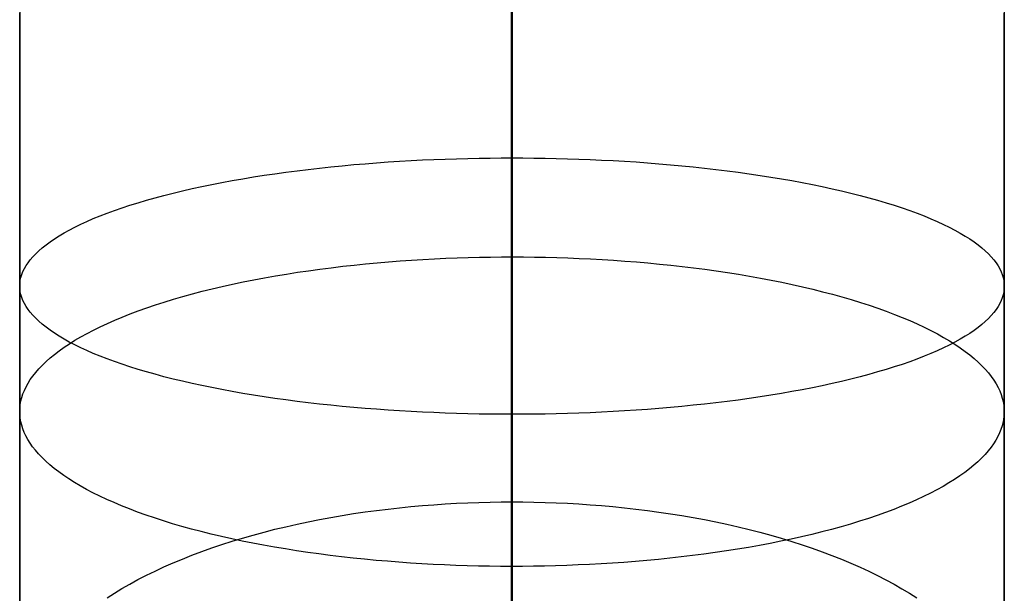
# Model space of a CAD drawing. Extents: x -37 to 483, y -973 to -253.
# Tile 60 of 197: x 210 to 236, y -917 to -902. Entities that reach past the tile are written whole.
import ezdxf

# ---------------------------------------------------------------- set-up
doc = ezdxf.new("R2010")
doc.units = 0
doc.layers.add('LIVELLO_03', color=5, linetype='CONTINUOUS')
doc.layers.add('PREDEFINITO', color=7, linetype='CONTINUOUS')

msp = doc.modelspace()

# ---------------------------------------------------------------- linework, layer by layer
at = {"layer": 'LIVELLO_03'}
for p, q in [((222.762, -900.556, 591.047), (222.762, -901.722, 591.158)), ((222.775, -901.944, 673.965), (222.775, -900.756, 674.189)), ((209.826, -901.167, 579.316), (209.826, -902.657, 579.43)), ((222.762, -901.131, 567.571), (222.762, -902.948, 567.672)), ((235.698, -901.169, 579.317), (235.698, -902.659, 579.43)), ((209.825, -902.891, 685.599), (209.825, -901.372, 685.855)), ((222.746, -903.188, 697.348), (222.747, -901.334, 697.621)), ((235.697, -902.9, 685.624), (235.697, -901.379, 685.88)), ((222.762, -901.722, 591.158), (222.762, -902.882, 591.295)), ((222.775, -903.126, 673.715), (222.775, -901.944, 673.965)), ((209.826, -902.657, 579.43), (209.826, -904.142, 579.576)), ((235.698, -902.659, 579.43), (235.698, -904.144, 579.576)), ((209.825, -904.404, 685.31), (209.825, -902.891, 685.599)), ((222.762, -902.882, 591.295), (222.762, -904.036, 591.457)), ((222.762, -902.948, 567.672), (222.762, -904.76, 567.813)), ((235.696, -904.414, 685.334), (235.697, -902.9, 685.624)), ((222.746, -905.035, 697.034), (222.746, -903.188, 697.348)), ((222.774, -904.303, 673.439), (222.775, -903.126, 673.715)), ((222.762, -904.036, 591.457), (222.761, -905.184, 591.645)), ((209.826, -904.142, 579.576), (209.826, -905.62, 579.754)), ((222.774, -905.472, 673.137), (222.774, -904.303, 673.439)), ((235.698, -904.144, 579.576), (235.698, -905.623, 579.754)), ((209.824, -905.911, 684.987), (209.825, -904.404, 685.31)), ((235.696, -905.922, 685.012), (235.696, -904.414, 685.334)), ((222.762, -904.76, 567.813), (222.762, -906.565, 567.994)), ((222.746, -906.875, 696.679), (222.746, -905.035, 697.034)), ((217.702, -905.452, 590.733), (218, -905.42, 590.842)), ((218, -905.42, 590.842), (218.299, -905.391, 590.942)), ((218.299, -905.391, 590.942), (218.599, -905.363, 591.036)), ((218.599, -905.363, 591.036), (218.9, -905.338, 591.123)), ((218.9, -905.338, 591.123), (219.202, -905.314, 591.203)), ((219.202, -905.314, 591.203), (219.504, -905.293, 591.276)), ((219.504, -905.293, 591.276), (219.805, -905.273, 591.342)), ((219.805, -905.273, 591.342), (220.107, -905.256, 591.401)), ((220.107, -905.256, 591.401), (220.407, -905.24, 591.454)), ((220.407, -905.24, 591.454), (220.707, -905.227, 591.499)), ((220.707, -905.227, 591.499), (221.006, -905.215, 591.539)), ((221.006, -905.215, 591.539), (221.303, -905.206, 591.572)), ((221.303, -905.206, 591.572), (221.599, -905.198, 591.598)), ((221.599, -905.198, 591.598), (221.893, -905.192, 591.619)), ((221.893, -905.192, 591.619), (222.185, -905.188, 591.633)), ((222.185, -905.188, 591.633), (222.474, -905.185, 591.642)), ((222.474, -905.185, 591.642), (222.761, -905.184, 591.645)), ((222.761, -905.184, 591.645), (222.761, -906.348, 591.862)), ((222.761, -905.184, 591.645), (223.048, -905.185, 591.642)), ((223.048, -905.185, 591.642), (223.338, -905.188, 591.633)), ((223.338, -905.188, 591.633), (223.63, -905.192, 591.619)), ((223.63, -905.192, 591.619), (223.924, -905.198, 591.598)), ((223.924, -905.198, 591.598), (224.219, -905.206, 591.572)), ((224.219, -905.206, 591.572), (224.517, -905.216, 591.539)), ((224.517, -905.216, 591.539), (224.815, -905.227, 591.5)), ((224.815, -905.227, 591.5), (225.115, -905.241, 591.454)), ((225.115, -905.241, 591.454), (225.416, -905.256, 591.401)), ((225.416, -905.256, 591.401), (225.717, -905.274, 591.342)), ((225.717, -905.274, 591.342), (226.019, -905.293, 591.276)), ((226.019, -905.293, 591.276), (226.321, -905.315, 591.203)), ((226.321, -905.315, 591.203), (226.622, -905.339, 591.123)), ((226.622, -905.339, 591.123), (226.923, -905.364, 591.037)), ((226.923, -905.364, 591.037), (227.224, -905.392, 590.943)), ((227.224, -905.392, 590.943), (227.523, -905.422, 590.842)), ((227.523, -905.422, 590.842), (227.821, -905.454, 590.734)), ((209.826, -905.62, 579.754), (209.825, -907.091, 579.964)), ((215.962, -905.687, 589.937), (216.245, -905.643, 590.087)), ((216.245, -905.643, 590.087), (216.531, -905.6, 590.231)), ((216.531, -905.6, 590.231), (216.82, -905.56, 590.367)), ((216.82, -905.56, 590.367), (217.112, -905.522, 590.496)), ((217.112, -905.522, 590.496), (217.406, -905.486, 590.618)), ((217.406, -905.486, 590.618), (217.702, -905.452, 590.733)), ((222.773, -906.635, 672.81), (222.774, -905.472, 673.137)), ((227.821, -905.454, 590.734), (228.117, -905.488, 590.618)), ((228.117, -905.488, 590.618), (228.411, -905.524, 590.496)), ((228.411, -905.524, 590.496), (228.703, -905.562, 590.367)), ((228.703, -905.562, 590.367), (228.992, -905.602, 590.231)), ((228.992, -905.602, 590.231), (229.278, -905.644, 590.087)), ((229.278, -905.644, 590.087), (229.561, -905.689, 589.937)), ((235.698, -905.623, 579.754), (235.697, -907.094, 579.965)), ((209.824, -907.41, 684.632), (209.824, -905.911, 684.987)), ((214.351, -905.993, 588.897), (214.608, -905.937, 589.087)), ((214.608, -905.937, 589.087), (214.87, -905.883, 589.27)), ((214.87, -905.883, 589.27), (215.136, -905.831, 589.446)), ((215.136, -905.831, 589.446), (215.407, -905.781, 589.617)), ((215.407, -905.781, 589.617), (215.683, -905.733, 589.78)), ((215.683, -905.733, 589.78), (215.962, -905.687, 589.937)), ((229.561, -905.689, 589.937), (229.84, -905.735, 589.78)), ((229.84, -905.735, 589.78), (230.115, -905.783, 589.617)), ((230.115, -905.783, 589.617), (230.386, -905.833, 589.447)), ((230.386, -905.833, 589.447), (230.653, -905.886, 589.27)), ((230.653, -905.886, 589.27), (230.915, -905.94, 589.087)), ((230.915, -905.94, 589.087), (231.172, -905.995, 588.898)), ((235.696, -907.422, 684.656), (235.696, -905.922, 685.012)), ((213.381, -906.233, 588.083), (213.614, -906.171, 588.295)), ((213.614, -906.171, 588.295), (213.854, -906.11, 588.501)), ((213.854, -906.11, 588.501), (214.1, -906.051, 588.702)), ((214.1, -906.051, 588.702), (214.351, -905.993, 588.897)), ((231.172, -905.995, 588.898), (231.423, -906.053, 588.702)), ((231.423, -906.053, 588.702), (231.669, -906.112, 588.501)), ((231.669, -906.112, 588.501), (231.908, -906.173, 588.295)), ((231.908, -906.173, 588.295), (232.142, -906.236, 588.083)), ((212.511, -906.498, 587.185), (212.718, -906.429, 587.416)), ((212.718, -906.429, 587.416), (212.932, -906.363, 587.643)), ((212.932, -906.363, 587.643), (213.153, -906.297, 587.865)), ((213.153, -906.297, 587.865), (213.381, -906.233, 588.083)), ((222.761, -906.348, 591.862), (222.761, -907.504, 592.105)), ((232.142, -906.236, 588.083), (232.369, -906.3, 587.866)), ((232.369, -906.3, 587.866), (232.59, -906.365, 587.643)), ((232.59, -906.365, 587.643), (232.804, -906.432, 587.416)), ((232.804, -906.432, 587.416), (233.011, -906.5, 587.185)), ((211.756, -906.782, 586.219), (211.934, -906.709, 586.466)), ((211.934, -906.709, 586.466), (212.119, -906.638, 586.709)), ((212.119, -906.638, 586.709), (212.312, -906.567, 586.949)), ((212.312, -906.567, 586.949), (212.511, -906.498, 587.185)), ((222.762, -906.565, 567.994), (222.762, -908.361, 568.213)), ((222.773, -907.788, 672.457), (222.773, -906.635, 672.81)), ((233.011, -906.5, 587.185), (233.211, -906.57, 586.949)), ((233.211, -906.57, 586.949), (233.404, -906.641, 586.71)), ((233.404, -906.641, 586.71), (233.589, -906.712, 586.466)), ((233.589, -906.712, 586.466), (233.766, -906.785, 586.219)), ((211.27, -907.006, 585.46), (211.425, -906.93, 585.716)), ((211.425, -906.93, 585.716), (211.587, -906.856, 585.969)), ((211.587, -906.856, 585.969), (211.756, -906.782, 586.219)), ((222.746, -908.707, 696.284), (222.746, -906.875, 696.679)), ((233.766, -906.785, 586.219), (233.936, -906.859, 585.969)), ((233.936, -906.859, 585.969), (234.098, -906.934, 585.716)), ((234.098, -906.934, 585.716), (234.252, -907.009, 585.461)), ((209.825, -907.091, 579.964), (209.825, -908.554, 580.207)), ((210.734, -907.313, 584.417), (210.856, -907.236, 584.68)), ((210.856, -907.236, 584.68), (210.986, -907.158, 584.942)), ((210.986, -907.158, 584.942), (211.124, -907.082, 585.202)), ((211.124, -907.082, 585.202), (211.27, -907.006, 585.46)), ((234.252, -907.009, 585.461), (234.398, -907.085, 585.203)), ((234.398, -907.085, 585.203), (234.537, -907.162, 584.943)), ((234.537, -907.162, 584.943), (234.667, -907.239, 584.681)), ((235.697, -907.094, 579.965), (235.697, -908.558, 580.208)), ((209.824, -908.9, 684.245), (209.824, -907.41, 684.632)), ((210.415, -907.548, 583.621), (210.513, -907.469, 583.887)), ((210.513, -907.469, 583.887), (210.619, -907.391, 584.153)), ((210.619, -907.391, 584.153), (210.734, -907.313, 584.417)), ((234.667, -907.239, 584.681), (234.789, -907.317, 584.418)), ((234.789, -907.317, 584.418), (234.903, -907.395, 584.153)), ((234.903, -907.395, 584.153), (235.009, -907.473, 583.887)), ((235.009, -907.473, 583.887), (235.108, -907.551, 583.621)), ((235.695, -908.913, 684.268), (235.696, -907.422, 684.656)), ((210.168, -907.784, 582.821), (210.242, -907.705, 583.087)), ((210.242, -907.705, 583.087), (210.325, -907.627, 583.354)), ((210.325, -907.627, 583.354), (210.415, -907.548, 583.621)), ((222.761, -907.504, 592.105), (222.761, -908.652, 592.375)), ((235.108, -907.551, 583.621), (235.198, -907.63, 583.355)), ((235.198, -907.63, 583.355), (235.28, -907.709, 583.088)), ((235.28, -907.709, 583.088), (235.355, -907.787, 582.821)), ((209.989, -908.019, 582.023), (210.041, -907.941, 582.288)), ((210.041, -907.941, 582.288), (210.101, -907.862, 582.554)), ((210.101, -907.862, 582.554), (210.168, -907.784, 582.821)), ((218.31, -908.036, 673.124), (218.61, -908.003, 673.034)), ((218.61, -908.003, 673.034), (218.911, -907.972, 672.952)), ((218.911, -907.972, 672.952), (219.213, -907.944, 672.876)), ((219.213, -907.944, 672.876), (219.515, -907.918, 672.806)), ((219.515, -907.918, 672.806), (219.817, -907.894, 672.744)), ((219.817, -907.894, 672.744), (220.118, -907.874, 672.687)), ((220.118, -907.874, 672.687), (220.419, -907.855, 672.637)), ((220.419, -907.855, 672.637), (220.719, -907.839, 672.594)), ((220.719, -907.839, 672.594), (221.018, -907.825, 672.557)), ((221.018, -907.825, 672.557), (221.315, -907.814, 672.525)), ((221.315, -907.814, 672.525), (221.611, -907.804, 672.5)), ((221.611, -907.804, 672.5), (221.905, -907.797, 672.481)), ((221.905, -907.797, 672.481), (222.196, -907.792, 672.467)), ((222.196, -907.792, 672.467), (222.486, -907.789, 672.459)), ((222.486, -907.789, 672.459), (222.773, -907.788, 672.457)), ((222.773, -908.933, 672.079), (222.773, -907.788, 672.457)), ((222.773, -907.788, 672.457), (223.06, -907.79, 672.46)), ((223.06, -907.79, 672.46), (223.35, -907.793, 672.468)), ((223.35, -907.793, 672.468), (223.641, -907.798, 672.482)), ((223.641, -907.798, 672.482), (223.935, -907.806, 672.502)), ((223.935, -907.806, 672.502), (224.231, -907.815, 672.528)), ((224.231, -907.815, 672.528), (224.528, -907.827, 672.56)), ((224.528, -907.827, 672.56), (224.827, -907.841, 672.597)), ((224.827, -907.841, 672.597), (225.127, -907.858, 672.641)), ((225.127, -907.858, 672.641), (225.427, -907.877, 672.692)), ((225.427, -907.877, 672.692), (225.729, -907.898, 672.749)), ((225.729, -907.898, 672.749), (226.03, -907.921, 672.812)), ((226.03, -907.921, 672.812), (226.332, -907.948, 672.882)), ((226.332, -907.948, 672.882), (226.633, -907.976, 672.958)), ((226.633, -907.976, 672.958), (226.934, -908.007, 673.042)), ((226.934, -908.007, 673.042), (227.235, -908.041, 673.132)), ((235.355, -907.787, 582.821), (235.422, -907.866, 582.555)), ((235.422, -907.866, 582.555), (235.481, -907.944, 582.289)), ((235.481, -907.944, 582.289), (235.533, -908.022, 582.024)), ((209.854, -908.328, 580.975), (209.878, -908.251, 581.235)), ((209.878, -908.251, 581.235), (209.908, -908.174, 581.496)), ((209.908, -908.174, 581.496), (209.945, -908.097, 581.759)), ((209.945, -908.097, 581.759), (209.989, -908.019, 582.023)), ((216.541, -908.288, 673.803), (216.83, -908.24, 673.673)), ((216.83, -908.24, 673.673), (217.122, -908.194, 673.549)), ((217.122, -908.194, 673.549), (217.416, -908.151, 673.433)), ((217.416, -908.151, 673.433), (217.712, -908.11, 673.323)), ((217.712, -908.11, 673.323), (218.01, -908.072, 673.22)), ((218.01, -908.072, 673.22), (218.31, -908.036, 673.124)), ((227.235, -908.041, 673.132), (227.534, -908.077, 673.228)), ((227.534, -908.077, 673.228), (227.831, -908.115, 673.332)), ((227.831, -908.115, 673.332), (228.127, -908.157, 673.442)), ((228.127, -908.157, 673.442), (228.421, -908.2, 673.559)), ((228.421, -908.2, 673.559), (228.713, -908.246, 673.683)), ((228.713, -908.246, 673.683), (229.002, -908.295, 673.813)), ((235.533, -908.022, 582.024), (235.578, -908.1, 581.76)), ((235.578, -908.1, 581.76), (235.615, -908.178, 581.497)), ((235.615, -908.178, 581.497), (235.645, -908.255, 581.235)), ((235.645, -908.255, 581.235), (235.668, -908.331, 580.975)), ((209.825, -908.554, 580.207), (209.828, -908.479, 580.461)), ((209.828, -908.479, 580.461), (209.838, -908.404, 580.717)), ((209.838, -908.404, 580.717), (209.854, -908.328, 580.975)), ((215.145, -908.566, 674.55), (215.417, -908.506, 674.388)), ((215.417, -908.506, 674.388), (215.692, -908.448, 674.232)), ((215.692, -908.448, 674.232), (215.972, -908.392, 674.082)), ((215.972, -908.392, 674.082), (216.255, -908.339, 673.939)), ((216.255, -908.339, 673.939), (216.541, -908.288, 673.803)), ((222.762, -908.361, 568.213), (222.761, -910.149, 568.472)), ((229.002, -908.295, 673.813), (229.288, -908.346, 673.95)), ((229.288, -908.346, 673.95), (229.57, -908.4, 674.094)), ((229.57, -908.4, 674.094), (229.849, -908.456, 674.244)), ((229.849, -908.456, 674.244), (230.124, -908.514, 674.401)), ((230.124, -908.514, 674.401), (230.395, -908.575, 674.564)), ((235.668, -908.331, 580.975), (235.684, -908.407, 580.717)), ((235.684, -908.407, 580.717), (235.694, -908.483, 580.461)), ((235.694, -908.483, 580.461), (235.697, -908.558, 580.208)), ((209.825, -908.554, 580.207), (209.825, -910.037, 580.488)), ((209.828, -908.629, 579.953), (209.825, -908.554, 580.207)), ((209.838, -908.704, 579.697), (209.828, -908.629, 579.953)), ((209.854, -908.781, 579.439), (209.838, -908.704, 579.697)), ((209.878, -908.857, 579.179), (209.854, -908.781, 579.439)), ((214.108, -908.83, 675.26), (214.36, -908.761, 675.074)), ((214.36, -908.761, 675.074), (214.616, -908.694, 674.894)), ((214.616, -908.694, 674.894), (214.878, -908.629, 674.719)), ((214.878, -908.629, 674.719), (215.145, -908.566, 674.55)), ((222.745, -910.529, 695.85), (222.746, -908.707, 696.284)), ((222.761, -908.652, 592.375), (222.76, -909.789, 592.67)), ((230.395, -908.575, 674.564), (230.662, -908.638, 674.733)), ((230.662, -908.638, 674.733), (230.923, -908.703, 674.908)), ((230.923, -908.703, 674.908), (231.18, -908.771, 675.089)), ((231.18, -908.771, 675.089), (231.431, -908.84, 675.275)), ((235.668, -908.784, 579.44), (235.645, -908.861, 579.18)), ((235.684, -908.708, 579.698), (235.668, -908.784, 579.44)), ((235.694, -908.633, 579.954), (235.684, -908.708, 579.698)), ((235.697, -908.558, 580.208), (235.694, -908.633, 579.954)), ((235.697, -908.558, 580.208), (235.697, -910.041, 580.488)), ((209.823, -910.381, 683.824), (209.824, -908.9, 684.245)), ((209.908, -908.934, 578.918), (209.878, -908.857, 579.179)), ((209.945, -909.012, 578.655), (209.908, -908.934, 578.918)), ((209.989, -909.09, 578.391), (209.945, -909.012, 578.655)), ((213.388, -909.05, 675.852), (213.622, -908.975, 675.649)), ((213.622, -908.975, 675.649), (213.862, -908.902, 675.452)), ((213.862, -908.902, 675.452), (214.108, -908.83, 675.26)), ((222.772, -910.069, 671.677), (222.773, -908.933, 672.079)), ((231.431, -908.84, 675.275), (231.676, -908.912, 675.467)), ((231.676, -908.912, 675.467), (231.916, -908.985, 675.665)), ((231.916, -908.985, 675.665), (232.149, -909.061, 675.868)), ((235.577, -909.015, 578.656), (235.533, -909.093, 578.391)), ((235.615, -908.938, 578.918), (235.577, -909.015, 578.656)), ((235.645, -908.861, 579.18), (235.615, -908.938, 578.918)), ((235.695, -910.394, 683.847), (235.695, -908.913, 684.268)), ((210.041, -909.168, 578.126), (209.989, -909.09, 578.391)), ((210.101, -909.246, 577.86), (210.041, -909.168, 578.126)), ((210.167, -909.325, 577.594), (210.101, -909.246, 577.86)), ((212.518, -909.369, 676.709), (212.725, -909.287, 676.488)), ((212.725, -909.287, 676.488), (212.939, -909.207, 676.271)), ((212.939, -909.207, 676.271), (213.16, -909.128, 676.059)), ((213.16, -909.128, 676.059), (213.388, -909.05, 675.852)), ((232.149, -909.061, 675.868), (232.376, -909.138, 676.076)), ((232.376, -909.138, 676.076), (232.597, -909.218, 676.288)), ((232.597, -909.218, 676.288), (232.81, -909.299, 676.505)), ((232.81, -909.299, 676.505), (233.017, -909.381, 676.726)), ((235.422, -909.25, 577.861), (235.355, -909.328, 577.594)), ((235.481, -909.171, 578.126), (235.422, -909.25, 577.861)), ((235.533, -909.093, 578.391), (235.481, -909.171, 578.126)), ((210.242, -909.403, 577.327), (210.167, -909.325, 577.594)), ((210.325, -909.482, 577.06), (210.242, -909.403, 577.327)), ((210.415, -909.561, 576.793), (210.325, -909.482, 577.06)), ((210.513, -909.639, 576.527), (210.415, -909.561, 576.793)), ((211.939, -909.625, 677.395), (212.125, -909.538, 677.163)), ((212.125, -909.538, 677.163), (212.318, -909.453, 676.934)), ((212.318, -909.453, 676.934), (212.518, -909.369, 676.709)), ((233.017, -909.381, 676.726), (233.217, -909.465, 676.952)), ((233.217, -909.465, 676.952), (233.409, -909.55, 677.181)), ((233.409, -909.55, 677.181), (233.594, -909.637, 677.414)), ((235.107, -909.564, 576.794), (235.009, -909.642, 576.528)), ((235.198, -909.485, 577.06), (235.107, -909.564, 576.794)), ((235.28, -909.407, 577.327), (235.198, -909.485, 577.06)), ((235.355, -909.328, 577.594), (235.28, -909.407, 577.327)), ((210.619, -909.717, 576.262), (210.513, -909.639, 576.527)), ((210.733, -909.795, 575.997), (210.619, -909.717, 576.262)), ((210.856, -909.873, 575.734), (210.733, -909.795, 575.997)), ((211.429, -909.891, 678.111), (211.591, -909.802, 677.869)), ((211.591, -909.802, 677.869), (211.762, -909.713, 677.631)), ((211.762, -909.713, 677.631), (211.939, -909.625, 677.395)), ((222.76, -909.789, 592.67), (222.76, -910.917, 592.991)), ((233.594, -909.637, 677.414), (233.771, -909.725, 677.65)), ((233.771, -909.725, 677.65), (233.94, -909.814, 677.889)), ((233.94, -909.814, 677.889), (234.102, -909.904, 678.13)), ((234.789, -909.799, 575.998), (234.667, -909.876, 575.734)), ((234.903, -909.721, 576.262), (234.789, -909.799, 575.998)), ((235.009, -909.642, 576.528), (234.903, -909.721, 576.262)), ((209.825, -910.037, 580.488), (209.825, -911.51, 580.802)), ((210.986, -909.95, 575.472), (210.856, -909.873, 575.734)), ((211.124, -910.027, 575.212), (210.986, -909.95, 575.472)), ((210.99, -910.166, 678.85), (211.128, -910.074, 678.601)), ((211.27, -910.103, 574.954), (211.124, -910.027, 575.212)), ((211.128, -910.074, 678.601), (211.275, -909.982, 678.355)), ((211.275, -909.982, 678.355), (211.429, -909.891, 678.111)), ((222.772, -911.193, 671.25), (222.772, -910.069, 671.677)), ((234.102, -909.904, 678.13), (234.256, -909.995, 678.375)), ((234.398, -910.03, 575.212), (234.252, -910.106, 574.954)), ((234.256, -909.995, 678.375), (234.402, -910.087, 678.621)), ((234.536, -909.953, 575.472), (234.398, -910.03, 575.212)), ((234.667, -909.876, 575.734), (234.536, -909.953, 575.472)), ((235.697, -910.041, 580.488), (235.697, -911.514, 580.802)), ((210.736, -910.353, 679.351), (210.859, -910.259, 679.1)), ((210.859, -910.259, 679.1), (210.99, -910.166, 678.85)), ((211.424, -910.178, 574.698), (211.27, -910.103, 574.954)), ((211.587, -910.253, 574.446), (211.424, -910.178, 574.698)), ((211.756, -910.327, 574.195), (211.587, -910.253, 574.446)), ((211.934, -910.399, 573.949), (211.756, -910.327, 574.195)), ((222.761, -910.149, 568.472), (222.761, -911.928, 568.77)), ((233.766, -910.33, 574.196), (233.588, -910.402, 573.949)), ((233.936, -910.256, 574.446), (233.766, -910.33, 574.196)), ((234.098, -910.181, 574.699), (233.936, -910.256, 574.446)), ((234.252, -910.106, 574.954), (234.098, -910.181, 574.699)), ((234.402, -910.087, 678.621), (234.54, -910.18, 678.87)), ((234.54, -910.18, 678.87), (234.67, -910.273, 679.12)), ((234.67, -910.273, 679.12), (234.792, -910.367, 679.372)), ((209.823, -911.85, 683.372), (209.823, -910.381, 683.824)), ((210.417, -910.636, 680.111), (210.515, -910.542, 679.857)), ((210.515, -910.542, 679.857), (210.622, -910.447, 679.604)), ((210.622, -910.447, 679.604), (210.736, -910.353, 679.351)), ((212.119, -910.471, 573.705), (211.934, -910.399, 573.949)), ((212.311, -910.542, 573.465), (212.119, -910.471, 573.705)), ((212.511, -910.611, 573.23), (212.311, -910.542, 573.465)), ((222.745, -912.34, 695.375), (222.745, -910.529, 695.85)), ((233.211, -910.545, 573.466), (233.011, -910.614, 573.23)), ((233.403, -910.474, 573.705), (233.211, -910.545, 573.466)), ((233.588, -910.402, 573.949), (233.403, -910.474, 573.705)), ((234.792, -910.367, 679.372), (234.905, -910.461, 679.624)), ((234.905, -910.461, 679.624), (235.011, -910.555, 679.878)), ((235.011, -910.555, 679.878), (235.109, -910.65, 680.133)), ((235.695, -911.865, 683.394), (235.695, -910.394, 683.847)), ((210.169, -910.921, 680.876), (210.243, -910.826, 680.621)), ((210.243, -910.826, 680.621), (210.326, -910.731, 680.366)), ((210.326, -910.731, 680.366), (210.417, -910.636, 680.111)), ((212.718, -910.68, 572.998), (212.511, -910.611, 573.23)), ((212.932, -910.747, 572.771), (212.718, -910.68, 572.998)), ((213.153, -910.812, 572.549), (212.932, -910.747, 572.771)), ((213.38, -910.876, 572.332), (213.153, -910.812, 572.549)), ((232.369, -910.815, 572.549), (232.142, -910.879, 572.332)), ((232.59, -910.749, 572.772), (232.369, -910.815, 572.549)), ((232.804, -910.682, 572.999), (232.59, -910.749, 572.772)), ((233.011, -910.614, 573.23), (232.804, -910.682, 572.999)), ((235.109, -910.65, 680.133), (235.199, -910.745, 680.387)), ((235.199, -910.745, 680.387), (235.281, -910.84, 680.642)), ((235.281, -910.84, 680.642), (235.356, -910.935, 680.897)), ((209.989, -911.204, 681.637), (210.042, -911.11, 681.384)), ((210.042, -911.11, 681.384), (210.101, -911.016, 681.13)), ((210.101, -911.016, 681.13), (210.169, -910.921, 680.876)), ((213.614, -910.939, 572.12), (213.38, -910.876, 572.332)), ((213.854, -911, 571.913), (213.614, -910.939, 572.12)), ((214.1, -911.059, 571.712), (213.854, -911, 571.913)), ((214.351, -911.117, 571.517), (214.1, -911.059, 571.712)), ((214.608, -911.172, 571.328), (214.351, -911.117, 571.517)), ((222.76, -910.917, 592.991), (222.76, -912.033, 593.336)), ((231.171, -911.119, 571.517), (230.915, -911.175, 571.328)), ((231.423, -911.061, 571.712), (231.171, -911.119, 571.517)), ((231.668, -911.002, 571.913), (231.423, -911.061, 571.712)), ((231.908, -910.941, 572.12), (231.668, -911.002, 571.913)), ((232.142, -910.879, 572.332), (231.908, -910.941, 572.12)), ((235.356, -910.935, 680.897), (235.422, -911.03, 681.152)), ((235.422, -911.03, 681.152), (235.481, -911.124, 681.406)), ((209.907, -911.392, 682.141), (209.945, -911.298, 681.89)), ((209.945, -911.298, 681.89), (209.989, -911.204, 681.637)), ((214.869, -911.226, 571.145), (214.608, -911.172, 571.328)), ((215.136, -911.278, 570.968), (214.869, -911.226, 571.145)), ((215.407, -911.329, 570.798), (215.136, -911.278, 570.968)), ((215.682, -911.377, 570.634), (215.407, -911.329, 570.798)), ((215.962, -911.423, 570.477), (215.682, -911.377, 570.634)), ((222.771, -912.307, 670.798), (222.772, -911.193, 671.25)), ((229.84, -911.379, 570.635), (229.561, -911.425, 570.478)), ((230.115, -911.331, 570.798), (229.84, -911.379, 570.635)), ((230.386, -911.281, 570.968), (230.115, -911.331, 570.798)), ((230.653, -911.229, 571.145), (230.386, -911.281, 570.968)), ((230.915, -911.175, 571.328), (230.653, -911.229, 571.145)), ((235.481, -911.124, 681.406), (235.533, -911.219, 681.659)), ((235.533, -911.219, 681.659), (235.577, -911.313, 681.912)), ((235.577, -911.313, 681.912), (235.614, -911.406, 682.163)), ((209.825, -911.51, 580.802), (209.825, -912.972, 581.149)), ((209.836, -911.669, 682.885), (209.853, -911.577, 682.639)), ((209.853, -911.577, 682.639), (209.877, -911.485, 682.39)), ((209.877, -911.485, 682.39), (209.907, -911.392, 682.141)), ((216.244, -911.468, 570.327), (215.962, -911.423, 570.477)), ((216.531, -911.51, 570.184), (216.244, -911.468, 570.327)), ((216.82, -911.55, 570.048), (216.531, -911.51, 570.184)), ((217.111, -911.588, 569.918), (216.82, -911.55, 570.048)), ((217.406, -911.624, 569.796), (217.111, -911.588, 569.918)), ((217.702, -911.658, 569.681), (217.406, -911.624, 569.796)), ((228.117, -911.626, 569.796), (227.821, -911.66, 569.681)), ((228.411, -911.59, 569.919), (228.117, -911.626, 569.796)), ((228.703, -911.552, 570.048), (228.411, -911.59, 569.919)), ((228.992, -911.512, 570.184), (228.703, -911.552, 570.048)), ((229.278, -911.469, 570.327), (228.992, -911.512, 570.184)), ((229.561, -911.425, 570.478), (229.278, -911.469, 570.327)), ((235.614, -911.406, 682.163), (235.644, -911.499, 682.412)), ((235.644, -911.499, 682.412), (235.666, -911.592, 682.661)), ((235.666, -911.592, 682.661), (235.682, -911.684, 682.907)), ((235.697, -911.514, 580.802), (235.696, -912.976, 581.149)), ((209.823, -911.85, 683.372), (209.827, -911.76, 683.13)), ((209.823, -913.309, 682.888), (209.823, -911.85, 683.372)), ((209.826, -911.941, 683.615), (209.823, -911.85, 683.372)), ((209.827, -911.76, 683.13), (209.836, -911.669, 682.885)), ((217.999, -911.69, 569.573), (217.702, -911.658, 569.681)), ((218.299, -911.72, 569.472), (217.999, -911.69, 569.573)), ((218.599, -911.748, 569.378), (218.299, -911.72, 569.472)), ((218.9, -911.773, 569.291), (218.599, -911.748, 569.378)), ((219.202, -911.797, 569.211), (218.9, -911.773, 569.291)), ((219.503, -911.818, 569.139), (219.202, -911.797, 569.211)), ((219.805, -911.838, 569.073), (219.503, -911.818, 569.139)), ((220.106, -911.855, 569.013), (219.805, -911.838, 569.073)), ((220.407, -911.871, 568.961), (220.106, -911.855, 569.013)), ((220.707, -911.884, 568.915), (220.407, -911.871, 568.961)), ((221.006, -911.896, 568.876), (220.707, -911.884, 568.915)), ((221.303, -911.906, 568.843), (221.006, -911.896, 568.876)), ((224.815, -911.885, 568.915), (224.516, -911.897, 568.876)), ((225.115, -911.872, 568.961), (224.815, -911.885, 568.915)), ((225.416, -911.856, 569.014), (225.115, -911.872, 568.961)), ((225.717, -911.839, 569.073), (225.416, -911.856, 569.014)), ((226.019, -911.819, 569.139), (225.717, -911.839, 569.073)), ((226.321, -911.798, 569.212), (226.019, -911.819, 569.139)), ((226.622, -911.774, 569.291), (226.321, -911.798, 569.212)), ((226.923, -911.749, 569.378), (226.622, -911.774, 569.291)), ((227.224, -911.721, 569.472), (226.923, -911.749, 569.378)), ((227.523, -911.691, 569.573), (227.224, -911.721, 569.472)), ((227.821, -911.66, 569.681), (227.523, -911.691, 569.573)), ((235.682, -911.684, 682.907), (235.692, -911.775, 683.152)), ((235.695, -911.865, 683.394), (235.691, -911.955, 683.637)), ((235.692, -911.775, 683.152), (235.695, -911.865, 683.394)), ((235.694, -913.324, 682.909), (235.695, -911.865, 683.394)), ((209.835, -912.032, 683.859), (209.826, -911.941, 683.615)), ((209.851, -912.124, 684.106), (209.835, -912.032, 683.859)), ((209.874, -912.216, 684.354), (209.851, -912.124, 684.106)), ((221.599, -911.914, 568.816), (221.303, -911.906, 568.843)), ((221.893, -911.92, 568.796), (221.599, -911.914, 568.816)), ((222.184, -911.924, 568.781), (221.893, -911.92, 568.796)), ((222.474, -911.927, 568.773), (222.184, -911.924, 568.781)), ((222.761, -911.928, 568.77), (222.474, -911.927, 568.773)), ((222.76, -912.033, 593.336), (222.76, -913.138, 593.707)), ((223.048, -911.927, 568.773), (222.761, -911.928, 568.77)), ((222.761, -911.928, 568.77), (222.761, -913.73, 569.114)), ((223.338, -911.924, 568.781), (223.048, -911.927, 568.773)), ((223.63, -911.92, 568.796), (223.338, -911.924, 568.781)), ((223.923, -911.914, 568.816), (223.63, -911.92, 568.796)), ((224.219, -911.906, 568.843), (223.923, -911.914, 568.816)), ((224.516, -911.897, 568.876), (224.219, -911.906, 568.843)), ((235.664, -912.138, 684.128), (235.641, -912.231, 684.376)), ((235.681, -912.046, 683.881), (235.664, -912.138, 684.128)), ((235.691, -911.955, 683.637), (235.681, -912.046, 683.881)), ((209.904, -912.309, 684.604), (209.874, -912.216, 684.354)), ((209.941, -912.403, 684.855), (209.904, -912.309, 684.604)), ((209.985, -912.497, 685.107), (209.941, -912.403, 684.855)), ((222.745, -914.14, 694.862), (222.745, -912.34, 695.375)), ((222.771, -913.409, 670.323), (222.771, -912.307, 670.798)), ((235.611, -912.324, 684.626), (235.573, -912.417, 684.877)), ((235.641, -912.231, 684.376), (235.611, -912.324, 684.626)), ((210.036, -912.591, 685.36), (209.985, -912.497, 685.107)), ((210.095, -912.686, 685.614), (210.036, -912.591, 685.36)), ((235.476, -912.605, 685.382), (235.416, -912.7, 685.636)), ((235.528, -912.511, 685.129), (235.476, -912.605, 685.382)), ((235.573, -912.417, 684.877), (235.528, -912.511, 685.129)), ((210.162, -912.78, 685.869), (210.095, -912.686, 685.614)), ((210.236, -912.875, 686.124), (210.162, -912.78, 685.869)), ((210.318, -912.97, 686.379), (210.236, -912.875, 686.124)), ((235.274, -912.89, 686.145), (235.191, -912.984, 686.4)), ((235.349, -912.795, 685.891), (235.274, -912.89, 686.145)), ((235.416, -912.7, 685.636), (235.349, -912.795, 685.891)), ((209.825, -912.972, 581.149), (209.824, -914.421, 581.528)), ((210.408, -913.065, 686.634), (210.318, -912.97, 686.379)), ((210.506, -913.16, 686.888), (210.408, -913.065, 686.634)), ((210.612, -913.255, 687.142), (210.506, -913.16, 686.888)), ((222.76, -913.138, 593.707), (222.759, -914.23, 594.103)), ((235.002, -913.174, 686.909), (234.896, -913.268, 687.163)), ((235.101, -913.079, 686.655), (235.002, -913.174, 686.909)), ((235.191, -912.984, 686.4), (235.101, -913.079, 686.655)), ((235.696, -912.976, 581.149), (235.696, -914.426, 581.529)), ((209.822, -914.755, 682.372), (209.823, -913.309, 682.888)), ((210.726, -913.349, 687.395), (210.612, -913.255, 687.142)), ((210.848, -913.443, 687.646), (210.726, -913.349, 687.395)), ((210.978, -913.536, 687.897), (210.848, -913.443, 687.646)), ((222.77, -914.498, 669.823), (222.771, -913.409, 670.323)), ((234.781, -913.362, 687.415), (234.659, -913.456, 687.667)), ((234.896, -913.268, 687.163), (234.781, -913.362, 687.415)), ((235.694, -914.771, 682.393), (235.694, -913.324, 682.909)), ((211.116, -913.628, 688.145), (210.978, -913.536, 687.897)), ((211.262, -913.72, 688.392), (211.116, -913.628, 688.145)), ((234.389, -913.642, 688.165), (234.243, -913.733, 688.411)), ((234.528, -913.549, 687.917), (234.389, -913.642, 688.165)), ((234.659, -913.456, 687.667), (234.528, -913.549, 687.917)), ((211.415, -913.811, 688.636), (211.262, -913.72, 688.392)), ((211.577, -913.901, 688.878), (211.415, -913.811, 688.636)), ((211.747, -913.99, 689.117), (211.577, -913.901, 688.878)), ((222.761, -913.73, 569.114), (222.76, -915.52, 569.499)), ((233.926, -913.914, 688.897), (233.756, -914.003, 689.136)), ((234.088, -913.824, 688.655), (233.926, -913.914, 688.897)), ((234.243, -913.733, 688.411), (234.088, -913.824, 688.655)), ((211.924, -914.078, 689.353), (211.747, -913.99, 689.117)), ((212.109, -914.165, 689.585), (211.924, -914.078, 689.353)), ((212.301, -914.25, 689.815), (212.109, -914.165, 689.585)), ((222.745, -915.927, 694.309), (222.745, -914.14, 694.862)), ((233.393, -914.177, 689.604), (233.2, -914.262, 689.833)), ((233.578, -914.091, 689.371), (233.393, -914.177, 689.604)), ((233.756, -914.003, 689.136), (233.578, -914.091, 689.371)), ((209.824, -914.421, 581.528), (209.824, -915.857, 581.94)), ((212.5, -914.334, 690.04), (212.301, -914.25, 689.815)), ((212.707, -914.417, 690.261), (212.5, -914.334, 690.04)), ((212.921, -914.498, 690.478), (212.707, -914.417, 690.261)), ((218.898, -914.496, 593.614), (219.2, -914.455, 593.689)), ((219.2, -914.455, 593.689), (219.502, -914.418, 593.757)), ((219.502, -914.418, 593.757), (219.803, -914.384, 593.819)), ((219.803, -914.384, 593.819), (220.105, -914.354, 593.875)), ((220.105, -914.354, 593.875), (220.405, -914.327, 593.924)), ((220.405, -914.327, 593.924), (220.705, -914.304, 593.967)), ((220.705, -914.304, 593.967), (221.004, -914.284, 594.004)), ((221.004, -914.284, 594.004), (221.301, -914.267, 594.035)), ((221.301, -914.267, 594.035), (221.597, -914.254, 594.06)), ((221.597, -914.254, 594.06), (221.891, -914.243, 594.079)), ((221.891, -914.243, 594.079), (222.183, -914.236, 594.093)), ((222.183, -914.236, 594.093), (222.472, -914.232, 594.101)), ((222.472, -914.232, 594.101), (222.759, -914.23, 594.103)), ((222.759, -914.23, 594.103), (222.759, -915.31, 594.524)), ((222.759, -914.23, 594.103), (223.046, -914.232, 594.101)), ((223.046, -914.232, 594.101), (223.336, -914.236, 594.093)), ((223.336, -914.236, 594.093), (223.628, -914.244, 594.079)), ((223.628, -914.244, 594.079), (223.922, -914.254, 594.06)), ((223.922, -914.254, 594.06), (224.217, -914.268, 594.035)), ((224.217, -914.268, 594.035), (224.515, -914.285, 594.004)), ((224.515, -914.285, 594.004), (224.813, -914.305, 593.967)), ((224.813, -914.305, 593.967), (225.113, -914.329, 593.924)), ((225.113, -914.329, 593.924), (225.414, -914.355, 593.875)), ((225.414, -914.355, 593.875), (225.715, -914.386, 593.82)), ((225.715, -914.386, 593.82), (226.017, -914.42, 593.758)), ((226.017, -914.42, 593.758), (226.319, -914.457, 593.689)), ((226.319, -914.457, 593.689), (226.62, -914.498, 593.614)), ((232.793, -914.428, 690.279), (232.578, -914.509, 690.495)), ((233, -914.346, 690.058), (232.793, -914.428, 690.279)), ((233.2, -914.262, 689.833), (233, -914.346, 690.058)), ((235.696, -914.426, 581.529), (235.696, -915.862, 581.941)), ((213.141, -914.577, 690.691), (212.921, -914.498, 690.478)), ((213.368, -914.654, 690.898), (213.141, -914.577, 690.691)), ((213.602, -914.73, 691.101), (213.368, -914.654, 690.898)), ((213.841, -914.804, 691.299), (213.602, -914.73, 691.101)), ((217.404, -914.754, 593.14), (217.7, -914.695, 593.248)), ((217.7, -914.695, 593.248), (217.998, -914.64, 593.349)), ((217.998, -914.64, 593.349), (218.297, -914.588, 593.444)), ((218.297, -914.588, 593.444), (218.597, -914.54, 593.532)), ((218.597, -914.54, 593.532), (218.898, -914.496, 593.614)), ((222.769, -915.574, 669.301), (222.77, -914.498, 669.823)), ((226.62, -914.498, 593.614), (226.921, -914.542, 593.533)), ((226.921, -914.542, 593.533), (227.222, -914.59, 593.445)), ((227.222, -914.59, 593.445), (227.521, -914.642, 593.35)), ((227.521, -914.642, 593.35), (227.819, -914.698, 593.249)), ((227.819, -914.698, 593.249), (228.115, -914.756, 593.14)), ((231.896, -914.74, 691.117), (231.656, -914.814, 691.314)), ((232.13, -914.665, 690.915), (231.896, -914.74, 691.117)), ((232.357, -914.588, 690.707), (232.13, -914.665, 690.915)), ((232.578, -914.509, 690.495), (232.357, -914.588, 690.707)), ((209.822, -916.187, 681.825), (209.822, -914.755, 682.372)), ((214.087, -914.875, 691.491), (213.841, -914.804, 691.299)), ((214.338, -914.945, 691.678), (214.087, -914.875, 691.491)), ((214.594, -915.012, 691.859), (214.338, -914.945, 691.678)), ((216.243, -915.025, 592.642), (216.529, -914.952, 592.776)), ((216.529, -914.952, 592.776), (216.818, -914.883, 592.904)), ((216.818, -914.883, 592.904), (217.11, -914.816, 593.025)), ((217.11, -914.816, 593.025), (217.404, -914.754, 593.14)), ((228.115, -914.756, 593.14), (228.409, -914.819, 593.026)), ((228.409, -914.819, 593.026), (228.701, -914.885, 592.904)), ((228.701, -914.885, 592.904), (228.99, -914.955, 592.777)), ((228.99, -914.955, 592.777), (229.276, -915.028, 592.642)), ((231.158, -914.954, 691.692), (230.901, -915.022, 691.873)), ((231.41, -914.885, 691.506), (231.158, -914.954, 691.692)), ((231.656, -914.814, 691.314), (231.41, -914.885, 691.506)), ((235.693, -916.204, 681.845), (235.694, -914.771, 682.393)), ((214.856, -915.078, 692.034), (214.594, -915.012, 691.859)), ((215.122, -915.141, 692.203), (214.856, -915.078, 692.034)), ((215.393, -915.201, 692.366), (215.122, -915.141, 692.203)), ((215.668, -915.26, 692.522), (215.393, -915.201, 692.366)), ((215.405, -915.266, 592.2), (215.681, -915.182, 592.353)), ((215.947, -915.316, 692.672), (215.668, -915.26, 692.522)), ((215.681, -915.182, 592.353), (215.96, -915.102, 592.501)), ((215.96, -915.102, 592.501), (216.243, -915.025, 592.642)), ((229.276, -915.028, 592.642), (229.559, -915.105, 592.501)), ((229.559, -915.105, 592.501), (229.838, -915.186, 592.354)), ((230.101, -915.21, 692.378), (229.825, -915.268, 692.534)), ((229.838, -915.186, 592.354), (230.113, -915.269, 592.2)), ((230.372, -915.149, 692.216), (230.101, -915.21, 692.378)), ((230.639, -915.086, 692.047), (230.372, -915.149, 692.216)), ((230.901, -915.022, 691.873), (230.639, -915.086, 692.047)), ((214.606, -915.537, 591.702), (214.868, -915.443, 591.874)), ((214.868, -915.443, 591.874), (215.134, -915.353, 592.04)), ((215.134, -915.353, 592.04), (215.405, -915.266, 592.2)), ((216.23, -915.369, 692.816), (215.947, -915.316, 692.672)), ((216.516, -915.42, 692.953), (216.23, -915.369, 692.816)), ((216.805, -915.469, 693.084), (216.516, -915.42, 692.953)), ((217.096, -915.515, 693.207), (216.805, -915.469, 693.084)), ((217.39, -915.559, 693.324), (217.096, -915.515, 693.207)), ((222.759, -915.31, 594.524), (222.759, -916.375, 594.969)), ((228.687, -915.476, 693.094), (228.396, -915.522, 693.217)), ((228.977, -915.427, 692.964), (228.687, -915.476, 693.094)), ((229.263, -915.377, 692.827), (228.977, -915.427, 692.964)), ((229.546, -915.323, 692.684), (229.263, -915.377, 692.827)), ((229.825, -915.268, 692.534), (229.546, -915.323, 692.684)), ((230.113, -915.269, 592.2), (230.384, -915.356, 592.041)), ((230.384, -915.356, 592.041), (230.651, -915.447, 591.875)), ((230.651, -915.447, 591.875), (230.913, -915.541, 591.703)), ((213.852, -915.836, 591.153), (214.098, -915.733, 591.341)), ((214.098, -915.733, 591.341), (214.349, -915.634, 591.525)), ((214.349, -915.634, 591.525), (214.606, -915.537, 591.702)), ((217.686, -915.6, 693.435), (217.39, -915.559, 693.324)), ((217.984, -915.639, 693.538), (217.686, -915.6, 693.435)), ((218.283, -915.675, 693.635), (217.984, -915.639, 693.538)), ((218.583, -915.708, 693.725), (218.283, -915.675, 693.635)), ((218.884, -915.739, 693.808), (218.583, -915.708, 693.725)), ((219.186, -915.768, 693.884), (218.884, -915.739, 693.808)), ((219.487, -915.794, 693.954), (219.186, -915.768, 693.884)), ((222.76, -915.52, 569.499), (222.76, -917.296, 569.923)), ((222.769, -916.636, 668.755), (222.769, -915.574, 669.301)), ((226.304, -915.772, 693.891), (226.003, -915.798, 693.96)), ((226.606, -915.744, 693.815), (226.304, -915.772, 693.891)), ((226.907, -915.713, 693.732), (226.606, -915.744, 693.815)), ((227.208, -915.68, 693.642), (226.907, -915.713, 693.732)), ((227.507, -915.644, 693.546), (227.208, -915.68, 693.642)), ((227.805, -915.606, 693.443), (227.507, -915.644, 693.546)), ((228.101, -915.565, 693.334), (227.805, -915.606, 693.443)), ((228.396, -915.522, 693.217), (228.101, -915.565, 693.334)), ((230.913, -915.541, 591.703), (231.169, -915.637, 591.525)), ((231.169, -915.637, 591.525), (231.421, -915.737, 591.342)), ((231.421, -915.737, 591.342), (231.666, -915.84, 591.154)), ((209.824, -915.857, 581.94), (209.824, -917.279, 582.384)), ((213.378, -916.05, 590.76), (213.612, -915.942, 590.959)), ((213.612, -915.942, 590.959), (213.852, -915.836, 591.153)), ((219.789, -915.818, 694.018), (219.487, -915.794, 693.954)), ((220.09, -915.839, 694.074), (219.789, -915.818, 694.018)), ((220.391, -915.858, 694.125), (220.09, -915.839, 694.074)), ((220.691, -915.874, 694.169), (220.391, -915.858, 694.125)), ((220.989, -915.888, 694.207), (220.691, -915.874, 694.169)), ((221.287, -915.9, 694.238), (220.989, -915.888, 694.207)), ((221.582, -915.91, 694.264), (221.287, -915.9, 694.238)), ((221.876, -915.917, 694.284), (221.582, -915.91, 694.264)), ((222.168, -915.923, 694.298), (221.876, -915.917, 694.284)), ((222.457, -915.926, 694.306), (222.168, -915.923, 694.298)), ((222.745, -915.927, 694.309), (222.457, -915.926, 694.306)), ((222.744, -917.7, 693.718), (222.745, -915.927, 694.309)), ((223.032, -915.926, 694.307), (222.745, -915.927, 694.309)), ((223.321, -915.923, 694.299), (223.032, -915.926, 694.307)), ((223.613, -915.918, 694.285), (223.321, -915.923, 694.299)), ((223.907, -915.911, 694.266), (223.613, -915.918, 694.285)), ((224.203, -915.902, 694.241), (223.907, -915.911, 694.266)), ((224.5, -915.89, 694.21), (224.203, -915.902, 694.241)), ((224.799, -915.877, 694.172), (224.5, -915.89, 694.21)), ((225.099, -915.86, 694.129), (224.799, -915.877, 694.172)), ((225.399, -915.842, 694.079), (225.099, -915.86, 694.129)), ((225.701, -915.821, 694.023), (225.399, -915.842, 694.079)), ((226.003, -915.798, 693.96), (225.701, -915.821, 694.023)), ((231.666, -915.84, 591.154), (231.906, -915.946, 590.96)), ((231.906, -915.946, 590.96), (232.14, -916.054, 590.761)), ((235.696, -915.862, 581.941), (235.695, -917.284, 582.385)), ((209.821, -917.606, 681.247), (209.822, -916.187, 681.825)), ((212.716, -916.391, 590.134), (212.93, -916.275, 590.347)), ((212.93, -916.275, 590.347), (213.151, -916.161, 590.556)), ((213.151, -916.161, 590.556), (213.378, -916.05, 590.76)), ((232.14, -916.054, 590.761), (232.367, -916.166, 590.557)), ((232.367, -916.166, 590.557), (232.588, -916.279, 590.348)), ((232.588, -916.279, 590.348), (232.802, -916.395, 590.135)), ((235.693, -917.624, 681.266), (235.693, -916.204, 681.845)), ((212.31, -916.63, 589.696), (212.509, -916.509, 589.917)), ((212.509, -916.509, 589.917), (212.716, -916.391, 590.134)), ((222.759, -916.375, 594.969), (222.758, -917.426, 595.438)), ((232.802, -916.395, 590.135), (233.009, -916.514, 589.918)), ((233.009, -916.514, 589.918), (233.209, -916.634, 589.697)), ((212.117, -916.752, 589.471), (212.31, -916.63, 589.696)), ((233.209, -916.634, 589.697), (233.401, -916.757, 589.472))]:
    msp.add_line(p, q, dxfattribs=at)
at = {"layer": 'PREDEFINITO'}
for p, q in [((222.762, -900.556, 591.047), (222.762, -901.722, 591.158)), ((222.775, -901.944, 673.965), (222.775, -900.756, 674.189)), ((235.698, -901.169, 579.317), (235.698, -902.659, 579.43)), ((235.697, -902.9, 685.624), (235.697, -901.379, 685.88)), ((222.762, -901.722, 591.158), (222.762, -902.882, 591.295)), ((222.775, -903.126, 673.715), (222.775, -901.944, 673.965)), ((235.698, -902.659, 579.43), (235.698, -904.144, 579.576)), ((222.762, -902.882, 591.295), (222.762, -904.036, 591.457)), ((235.696, -904.414, 685.334), (235.697, -902.9, 685.624)), ((222.774, -904.303, 673.439), (222.775, -903.126, 673.715)), ((222.762, -904.036, 591.457), (222.761, -905.184, 591.645)), ((222.774, -905.472, 673.137), (222.774, -904.303, 673.439)), ((235.698, -904.144, 579.576), (235.698, -905.623, 579.754)), ((235.696, -905.922, 685.012), (235.696, -904.414, 685.334)), ((222.761, -905.184, 591.645), (222.761, -906.348, 591.862)), ((222.773, -906.635, 672.81), (222.774, -905.472, 673.137)), ((235.698, -905.623, 579.754), (235.697, -907.094, 579.965)), ((235.696, -907.422, 684.656), (235.696, -905.922, 685.012)), ((222.761, -906.348, 591.862), (222.761, -907.504, 592.105)), ((222.773, -907.788, 672.457), (222.773, -906.635, 672.81)), ((235.697, -907.094, 579.965), (235.697, -908.558, 580.208)), ((235.695, -908.913, 684.268), (235.696, -907.422, 684.656)), ((222.761, -907.504, 592.105), (222.761, -908.652, 592.375)), ((222.773, -908.933, 672.079), (222.773, -907.788, 672.457)), ((222.761, -908.652, 592.375), (222.76, -909.789, 592.67)), ((235.697, -908.558, 580.208), (235.697, -910.041, 580.488)), ((222.772, -910.069, 671.677), (222.773, -908.933, 672.079)), ((235.695, -910.394, 683.847), (235.695, -908.913, 684.268)), ((222.76, -909.789, 592.67), (222.76, -910.917, 592.991)), ((222.772, -911.193, 671.25), (222.772, -910.069, 671.677)), ((235.697, -910.041, 580.488), (235.697, -911.514, 580.802)), ((235.695, -911.865, 683.394), (235.695, -910.394, 683.847)), ((222.76, -910.917, 592.991), (222.76, -912.033, 593.336)), ((222.771, -912.307, 670.798), (222.772, -911.193, 671.25)), ((235.697, -911.514, 580.802), (235.696, -912.976, 581.149)), ((235.694, -913.324, 682.909), (235.695, -911.865, 683.394)), ((222.76, -912.033, 593.336), (222.76, -913.138, 593.707)), ((222.771, -913.409, 670.323), (222.771, -912.307, 670.798)), ((222.76, -913.138, 593.707), (222.759, -914.23, 594.103)), ((235.696, -912.976, 581.149), (235.696, -914.426, 581.529)), ((222.77, -914.498, 669.823), (222.771, -913.409, 670.323)), ((235.694, -914.771, 682.393), (235.694, -913.324, 682.909)), ((222.759, -914.23, 594.103), (222.759, -915.31, 594.524)), ((235.696, -914.426, 581.529), (235.696, -915.862, 581.941)), ((222.769, -915.574, 669.301), (222.77, -914.498, 669.823)), ((235.693, -916.204, 681.845), (235.694, -914.771, 682.393)), ((222.759, -915.31, 594.524), (222.759, -916.375, 594.969)), ((222.769, -916.636, 668.755), (222.769, -915.574, 669.301)), ((235.696, -915.862, 581.941), (235.695, -917.284, 582.385)), ((235.693, -917.624, 681.266), (235.693, -916.204, 681.845)), ((222.759, -916.375, 594.969), (222.758, -917.426, 595.438))]:
    msp.add_line(p, q, dxfattribs=at)

doc.saveas('drawing.dxf')
